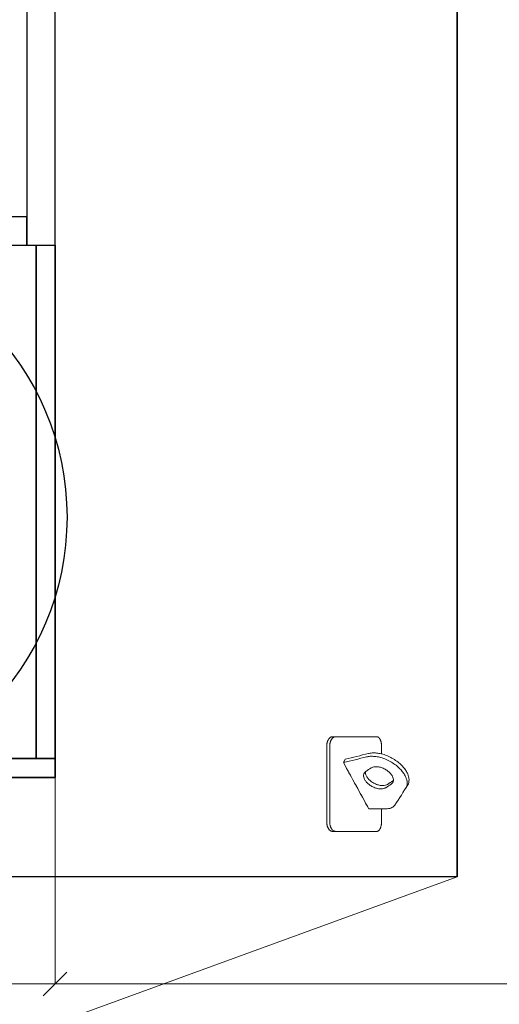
# Model space of a CAD drawing. Header units: millimetres. Extents: x -34827 to 118056, y 11959 to 116489.
# Tile 12 of 105: x -24336 to -23323, y 96156 to 98238. Entities that reach past the tile are written whole.
import ezdxf

# ---------------------------------------------------------------- set-up
doc = ezdxf.new("R2010")
doc.units = ezdxf.units.MM
doc.layers.add('SV-DIM-MECH', color=7, linetype='Continuous')
doc.layers.add('Резервуар', color=7, linetype='Continuous')
doc.layers.add('Размеры', color=7, linetype='Continuous', lineweight=15)
doc.styles.get("Standard").update_dxf_attribs({"font": 'isocpeur.ttf'})
doc.dimstyles.new('Размер 1000', dxfattribs={"dimtxt": 300, "dimasz": 50, "dimexe": 0.18, "dimexo": 0.0625, "dimgap": 50, "dimtad": 1, "dimdec": 0, "dimrnd": 1, "dimzin": 0, "dimdsep": 46, "dimtxsty": 'Standard', "dimblk": 'OBLIQUE', "dimcen": -0.09, "dimclrd": 5, "dimclre": 5, "dimclrt": 5, "dimadec": 0, "dimazin": 0, "dimtfac": 1, "dimtdec": 0, "dimtofl": 0, "dimtmove": 0, "dimatfit": 3, "dimldrblk": 'OBLIQUE', "dimfxl": 1, "dimtolj": 1, "dimtzin": 0, "dimlwd": 13, "dimlwe": 13, "dimarcsym": 0})

# ---------------------------------------------------------------- blocks, each defined once
blk = doc.blocks.new('_Oblique')
at = {"color": 0, "linetype": 'ByBlock', "lineweight": -2}
blk.add_line((-0.5, -0.5), (0.5, 0.5), dxfattribs=at)
blk = doc.blocks.new('*D183')
at = {"layer": 'Defpoints', "color": 0, "transparency": 16777216}
for p in [(-27311.4, 98277.2), (-18711.4, 98277.2), (-18711.4, 95113.5)]:
    blk.add_point(p, dxfattribs=at)
at = {"layer": 'SV-DIM-MECH', "color": 5, "lineweight": 13, "transparency": 16777216}
for p, q in [((-27311.4, 98277.1), (-27311.4, 95113.4)), ((-18711.4, 98277.1), (-18711.4, 95113.4)), ((-27311.4, 95113.5), (-18711.4, 95113.5))]:
    blk.add_line(p, q, dxfattribs=at)
at = {"layer": 'SV-DIM-MECH', "color": 5, "lineweight": 13, "transparency": 16777216, "xscale": 50, "yscale": 50, "zscale": 50, "rotation": 180}
blk.add_blockref('_Oblique', (-27311.4, 95113.5), dxfattribs=at)
at = {"layer": 'SV-DIM-MECH', "color": 5, "lineweight": 13, "transparency": 16777216, "xscale": 50, "yscale": 50, "zscale": 50}
blk.add_blockref('_Oblique', (-18711.4, 95113.5), dxfattribs=at)
at = {"layer": 'SV-DIM-MECH', "color": 5, "transparency": 16777216, "insert": (-23011.4, 95273.5), "char_height": 220, "attachment_point": 5}
blk.add_mtext('\\A1;8600', dxfattribs=at)
blk = doc.blocks.new('*D188')
at = {"layer": 'Defpoints', "color": 0, "transparency": 16777216}
for p in [(-25361.4, 96636.1), (-24261.4, 96636.1), (-24261.4, 96199.5)]:
    blk.add_point(p, dxfattribs=at)
at = {"layer": 'SV-DIM-MECH', "color": 5, "lineweight": 13, "transparency": 16777216}
for p, q in [((-25361.4, 96636), (-25361.4, 96199.4)), ((-24261.4, 96636), (-24261.4, 96199.4)), ((-25361.4, 96199.5), (-24261.4, 96199.5))]:
    blk.add_line(p, q, dxfattribs=at)
at = {"layer": 'SV-DIM-MECH', "color": 5, "lineweight": 13, "transparency": 16777216, "xscale": 50, "yscale": 50, "zscale": 50, "rotation": 180}
blk.add_blockref('_Oblique', (-25361.4, 96199.5), dxfattribs=at)
at = {"layer": 'SV-DIM-MECH', "color": 5, "lineweight": 13, "transparency": 16777216, "xscale": 50, "yscale": 50, "zscale": 50}
blk.add_blockref('_Oblique', (-24261.4, 96199.5), dxfattribs=at)
at = {"layer": 'SV-DIM-MECH', "color": 5, "transparency": 16777216, "insert": (-24811.4, 96349.5), "char_height": 200, "attachment_point": 5}
blk.add_mtext('\\A1;1100', dxfattribs=at)
blk = doc.blocks.new('*D248')
at = {"layer": 'Defpoints', "color": 0, "transparency": 16777216}
for p in [(-24261.4, 96636.1), (-21761.4, 96636.1), (-21761.4, 96199.5)]:
    blk.add_point(p, dxfattribs=at)
at = {"layer": 'SV-DIM-MECH', "color": 5, "lineweight": 13, "transparency": 16777216}
for p, q in [((-24261.4, 96636), (-24261.4, 96199.4)), ((-21761.4, 96636), (-21761.4, 96199.4)), ((-24261.4, 96199.5), (-21761.4, 96199.5))]:
    blk.add_line(p, q, dxfattribs=at)
at = {"layer": 'SV-DIM-MECH', "color": 5, "lineweight": 13, "transparency": 16777216, "xscale": 50, "yscale": 50, "zscale": 50, "rotation": 180}
blk.add_blockref('_Oblique', (-24261.4, 96199.5), dxfattribs=at)
at = {"layer": 'SV-DIM-MECH', "color": 5, "lineweight": 13, "transparency": 16777216, "xscale": 50, "yscale": 50, "zscale": 50}
blk.add_blockref('_Oblique', (-21761.4, 96199.5), dxfattribs=at)
at = {"layer": 'SV-DIM-MECH', "color": 5, "transparency": 16777216, "insert": (-23011.4, 96349.5), "char_height": 200, "attachment_point": 5}
blk.add_mtext('\\A1;2500', dxfattribs=at)

msp = doc.modelspace()

# ---------------------------------------------------------------- linework, layer by layer
msp.add_line((-23411.3657, 96426.1033), (-23411.3657, 100426.1033))
at = {"lineweight": 35}
for p, q in [((-24301.3657, 96676.1033), (-24301.3657, 97761.1033)), ((-24261.3657, 96636.1033), (-24261.3657, 97761.1033)), ((-25361.3657, 96676.1033), (-24261.3657, 96676.1033)), ((-25361.3657, 96636.1033), (-24261.3657, 96636.1033))]:
    msp.add_line(p, q, dxfattribs=at)
at = {"layer": 'Размеры', "lineweight": 30}
for points in [[(-24321.3657, 98277.1911), (-24321.3657, 97761.1033), (-24261.3657, 97761.1033), (-24261.3657, 98277.1911)], [(-25301.3657, 97761.1033), (-24321.3657, 97761.1033), (-24321.3657, 97821.1033), (-25301.3657, 97821.1033)]]:
    msp.add_lwpolyline(points, close=True, dxfattribs=at)
at = {"layer": 'Резервуар'}
msp.add_lwpolyline([(-23411.3657, 100426.1033), (-23411.3657, 96426.1033), (-26211.3657, 96426.1033), (-26211.3657, 100426.1033)], dxfattribs=at)
at = {"layer": 'Резервуар', "lineweight": 20}
msp.add_lwpolyline([(-26211.3657, 96426.1033), (-25114.9603, 96026.1033), (-24507.7711, 96026.1033), (-23411.3657, 96426.1033)], dxfattribs=at)
at = {"layer": 'Резервуар'}
msp.add_circle((-24811.3657, 97186.1033), 575, dxfattribs=at)
at = {"layer": 'Резервуар', "lineweight": 20}
for points, knots in [([(-23680.9976, 96542.0133), (-23680.9976, 96595.3466), (-23680.9976, 96648.68), (-23680.9976, 96702.0133), (-23680.9976, 96702.8524), (-23680.9361, 96704.4639), (-23680.697, 96706.5897), (-23680.3925, 96708.3225), (-23680.0212, 96709.9536), (-23679.535, 96711.6212), (-23678.9162, 96713.2855), (-23678.2677, 96714.7143), (-23677.5966, 96715.959), (-23676.8908, 96717.0727), (-23676.0969, 96718.1392), (-23675.219, 96719.1233), (-23674.3522, 96719.9138), (-23673.5058, 96720.5515), (-23672.7935, 96720.9899), (-23672.0696, 96721.3501), (-23671.587, 96721.5427), (-23671.0717, 96721.7139), (-23670.6065, 96721.8402), (-23669.9845, 96721.954), (-23669.4591, 96722.0048), (-23669.1242, 96722.0133), (-23669.0048, 96722.0133), (-23671.1277, 96722.0133), (-23673.2506, 96722.0133), (-23675.3735, 96722.0133), (-23675.8096, 96722.0133), (-23676.6192, 96721.9382), (-23677.7987, 96721.6244), (-23678.8357, 96721.1764), (-23679.7794, 96720.6185), (-23680.6229, 96719.9941), (-23681.3238, 96719.3653), (-23681.9984, 96718.6685), (-23682.7272, 96717.8098), (-23683.6511, 96716.5053), (-23684.5511, 96714.9129), (-23685.2772, 96713.2977), (-23685.8366, 96711.7944), (-23686.2922, 96710.3114), (-23686.7234, 96708.5436), (-23687.0051, 96706.9537), (-23687.2445, 96705.0364), (-23687.3487, 96703.5162), (-23687.3657, 96702.3292), (-23687.3657, 96702.0133), (-23687.3657, 96648.68), (-23687.3657, 96595.3466), (-23687.3657, 96542.0133), (-23687.3657, 96541.1742), (-23687.3042, 96539.5627), (-23687.0651, 96537.4369), (-23686.7606, 96535.7041), (-23686.3893, 96534.073), (-23685.9031, 96532.4054), (-23685.2843, 96530.7411), (-23684.6359, 96529.3123), (-23683.9648, 96528.0676), (-23683.259, 96526.9539), (-23682.4651, 96525.8874), (-23681.5872, 96524.9033), (-23680.7205, 96524.1128), (-23679.8742, 96523.4751), (-23679.1619, 96523.0367), (-23678.4381, 96522.6765), (-23677.9555, 96522.4838), (-23677.4402, 96522.3127), (-23676.975, 96522.1863), (-23676.3531, 96522.0725), (-23675.8278, 96522.0218), (-23675.4929, 96522.0133), (-23675.3735, 96522.0133), (-23673.2506, 96522.0133), (-23671.1277, 96522.0133), (-23669.0048, 96522.0133), (-23669.4409, 96522.0133), (-23670.2505, 96522.0884), (-23671.4302, 96522.4022), (-23672.4673, 96522.8501), (-23673.4111, 96523.4081), (-23674.2546, 96524.0325), (-23674.9555, 96524.6613), (-23675.6302, 96525.3581), (-23676.359, 96526.2168), (-23677.2829, 96527.5213), (-23678.183, 96529.1137), (-23678.9091, 96530.7289), (-23679.4685, 96532.2322), (-23679.9241, 96533.7152), (-23680.3553, 96535.483), (-23680.637, 96537.0729), (-23680.8764, 96538.9902), (-23680.9806, 96540.5103), (-23680.9976, 96541.6974), (-23680.9976, 96542.0133)], [0, 0, 0, 0, 1, 1, 1, 1.080128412, 1.153904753, 1.206147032, 1.252313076, 1.32023682, 1.382728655, 1.438760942, 1.490849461, 1.54211593, 1.593097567, 1.652841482, 1.71027634, 1.750312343, 1.800935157, 1.83142901, 1.870864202, 1.880287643, 1.915806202, 1.946869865, 1.981143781, 2, 2, 2, 3, 3, 3, 3.070109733, 3.130030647, 3.19123557, 3.241266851, 3.28981091, 3.33831552, 3.367962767, 3.416097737, 3.48018008, 3.560174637, 3.62422589, 3.672298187, 3.728683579, 3.782936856, 3.854166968, 3.88661906, 3.969832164, 4, 4, 4, 5, 5, 5, 5.080128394, 5.153904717, 5.206146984, 5.252313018, 5.320236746, 5.382728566, 5.438760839, 5.490849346, 5.542115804, 5.593097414, 5.652841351, 5.710276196, 5.750312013, 5.800934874, 5.831428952, 5.870863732, 5.880286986, 5.915805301, 5.946869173, 5.981143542, 6, 6, 6, 7, 7, 7, 7.070109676, 7.130029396, 7.191234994, 7.241266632, 7.289810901, 7.338315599, 7.367962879, 7.416097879, 7.480180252, 7.560174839, 7.624226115, 7.672298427, 7.728683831, 7.78293711, 7.854167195, 7.886619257, 7.969832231, 8, 8, 8, 8]), ([(-23669.0048, 96722.0133), (-23639.7963, 96722.0133), (-23610.5878, 96722.0133), (-23581.3793, 96722.0133), (-23581.0128, 96722.0133), (-23580.3342, 96721.9382), (-23579.3498, 96721.6244), (-23578.4879, 96721.1764), (-23577.7064, 96720.6185), (-23577.0101, 96719.9941), (-23576.4333, 96719.3653), (-23575.8793, 96718.6685), (-23575.2823, 96717.8098), (-23574.5278, 96716.5053), (-23573.7954, 96714.9128), (-23573.2065, 96713.2977), (-23572.7537, 96711.7944), (-23572.3857, 96710.3114), (-23572.0378, 96708.5436), (-23571.8109, 96706.9537), (-23571.6103, 96704.9583), (-23571.531, 96703.4366), (-23571.5207, 96702.2495), (-23571.5207, 96702.0133), (-23571.5207, 96696.5726), (-23571.5207, 96691.1318), (-23571.5207, 96685.6911)], [0, 0, 0, 0, 1, 1, 1, 1.070109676, 1.130029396, 1.191234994, 1.241266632, 1.289810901, 1.338315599, 1.367962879, 1.416097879, 1.480180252, 1.560174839, 1.624226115, 1.672298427, 1.728683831, 1.78293711, 1.854167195, 1.886619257, 1.977442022, 2, 2, 2, 3, 3, 3, 3]), ([(-23651.9918, 96667.373), (-23650.7016, 96669.73), (-23649.4114, 96672.087), (-23648.1212, 96674.444), (-23631.822, 96678.4785), (-23615.5227, 96682.513), (-23599.2235, 96686.5475), (-23598.0286, 96686.8063), (-23594.0217, 96687.6743), (-23586.5774, 96688.0369), (-23576.6819, 96687.0476), (-23565.8808, 96684.353), (-23554.7904, 96679.9669), (-23544.2079, 96674.1279), (-23534.8464, 96667.3096), (-23527.1118, 96660.0049), (-23521.1189, 96652.5832), (-23516.843, 96645.2869), (-23514.1993, 96638.2641), (-23513.1758, 96631.6536), (-23513.5893, 96625.475), (-23515.1732, 96621.8946), (-23515.9444, 96620.1514), (-23525.047, 96605.9802), (-23534.1497, 96591.809), (-23543.2523, 96577.6378), (-23544.5406, 96576.1408), (-23546.8892, 96573.4119), (-23553.4523, 96570.2467), (-23558.6553, 96569.8535), (-23562.2393, 96569.5825), (-23574.3138, 96569.5825), (-23586.3883, 96569.5825), (-23598.4628, 96569.5825), (-23616.3058, 96602.1794), (-23634.1488, 96634.7762), (-23651.9918, 96667.373), (-23635.6926, 96671.4075), (-23619.3933, 96675.4419), (-23603.0941, 96679.4764), (-23601.8991, 96679.7353), (-23597.8923, 96680.6033), (-23590.448, 96680.9659), (-23580.5525, 96679.9765), (-23569.7514, 96677.2819), (-23558.661, 96672.8958), (-23548.0785, 96667.0568), (-23538.7169, 96660.2385), (-23530.9824, 96652.9338), (-23524.9895, 96645.5121), (-23520.7136, 96638.2158), (-23518.0699, 96631.1931), (-23517.0464, 96624.5826), (-23517.3859, 96619.5099), (-23518.2604, 96616.8572), (-23518.5442, 96616.104)], [0, 0, 0, 0, 1, 1, 1, 2, 2, 2, 2.036658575, 2.122919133, 2.22207377, 2.334181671, 2.455718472, 2.578885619, 2.695792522, 2.802239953, 2.897153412, 2.980999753, 3.054971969, 3.12077204, 3.180650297, 3.237462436, 3.237462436, 3.237462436, 4.237462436, 4.237462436, 4.237462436, 4.296097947, 4.344350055, 4.451166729, 4.451166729, 4.451166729, 5.451166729, 5.451166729, 5.451166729, 6.451166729, 6.451166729, 6.451166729, 7.451166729, 7.451166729, 7.451166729, 7.487825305, 7.574085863, 7.6732405, 7.7853484, 7.906885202, 8.030052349, 8.146959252, 8.253406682, 8.348320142, 8.432166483, 8.506138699, 8.571938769, 8.631817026, 8.65596226, 8.65596226, 8.65596226, 8.65596226]), ([(-23687.3657, 96657.0133), (-23687.3657, 96618.68), (-23687.3657, 96580.3466), (-23687.3657, 96542.0133), (-23687.3657, 96541.1742), (-23687.3042, 96539.5627), (-23687.0651, 96537.4369), (-23686.7606, 96535.7041), (-23686.3893, 96534.073), (-23685.9031, 96532.4054), (-23685.2843, 96530.7411), (-23684.6358, 96529.3123), (-23683.9648, 96528.0676), (-23683.259, 96526.9539), (-23682.4651, 96525.8874), (-23681.5872, 96524.9033), (-23680.7204, 96524.1128), (-23679.8742, 96523.4751), (-23679.1619, 96523.0367), (-23678.4381, 96522.6765), (-23677.9555, 96522.4838), (-23677.4402, 96522.3127), (-23676.975, 96522.1863), (-23676.3531, 96522.0725), (-23675.8278, 96522.0218), (-23675.4929, 96522.0133), (-23675.3735, 96522.0133), (-23673.2506, 96522.0133), (-23671.1277, 96522.0133), (-23669.0048, 96522.0133), (-23669.4409, 96522.0133), (-23670.2505, 96522.0884), (-23671.4302, 96522.4022), (-23672.4673, 96522.8501), (-23673.4111, 96523.4081), (-23674.2546, 96524.0325), (-23674.9555, 96524.6613), (-23675.6302, 96525.3581), (-23676.359, 96526.2168), (-23677.2829, 96527.5213), (-23678.183, 96529.1137), (-23678.9091, 96530.7289), (-23679.4685, 96532.2322), (-23679.9241, 96533.7152), (-23680.3553, 96535.483), (-23680.637, 96537.0729), (-23680.8764, 96538.9902), (-23680.9806, 96540.5103), (-23680.9976, 96541.6974), (-23680.9976, 96542.0133)], [4.28125, 4.28125, 4.28125, 4.28125, 5, 5, 5, 5.080128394, 5.153904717, 5.206146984, 5.252313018, 5.320236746, 5.382728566, 5.438760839, 5.490849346, 5.542115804, 5.593097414, 5.652841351, 5.710276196, 5.750312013, 5.800934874, 5.831428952, 5.870863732, 5.880286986, 5.915805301, 5.946869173, 5.981143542, 6, 6, 6, 7, 7, 7, 7.070109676, 7.130029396, 7.191234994, 7.241266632, 7.289810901, 7.338315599, 7.367962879, 7.416097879, 7.480180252, 7.560174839, 7.624226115, 7.672298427, 7.728683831, 7.78293711, 7.854167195, 7.886619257, 7.969832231, 8, 8, 8, 8]), ([(-23524.7793, 96657.0133), (-23523.4757, 96655.4509), (-23520.5449, 96651.6037), (-23516.843, 96645.2869), (-23514.1993, 96638.2641), (-23513.1758, 96631.6536), (-23513.5893, 96625.475), (-23515.1732, 96621.8946), (-23515.9444, 96620.1514), (-23525.047, 96605.9802), (-23534.1496, 96591.809), (-23543.2523, 96577.6378), (-23544.5406, 96576.1408), (-23546.8892, 96573.4119), (-23553.4523, 96570.2467), (-23558.6553, 96569.8535), (-23562.2393, 96569.5825), (-23574.3138, 96569.5825), (-23586.3883, 96569.5825), (-23598.4628, 96569.5825), (-23614.4155, 96598.7261), (-23630.3683, 96627.8697), (-23646.321, 96657.0133)], [2.836165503, 2.836165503, 2.836165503, 2.836165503, 2.897153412, 2.980999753, 3.054971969, 3.12077204, 3.180650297, 3.237462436, 3.237462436, 3.237462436, 4.237462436, 4.237462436, 4.237462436, 4.296097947, 4.344350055, 4.451166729, 4.451166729, 4.451166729, 5.451166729, 5.451166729, 5.451166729, 6.34522909, 6.34522909, 6.34522909, 6.34522909]), ([(-23604.6469, 96648.7547), (-23605.7448, 96647.8843), (-23608.1958, 96645.9412), (-23609.763, 96641.3594), (-23609.3308, 96636.4104), (-23607.3612, 96631.461), (-23603.7761, 96626.3329), (-23598.5324, 96621.2749), (-23591.8058, 96616.7693), (-23584.2358, 96613.445), (-23576.7301, 96611.6918), (-23570.1851, 96611.6279), (-23565.5551, 96612.6627), (-23563.4024, 96613.8888), (-23562.7549, 96614.2575), (-23558.9108, 96616.7332), (-23555.0668, 96619.2088), (-23551.2227, 96621.6845), (-23550.1248, 96622.5549), (-23547.6739, 96624.498), (-23546.1066, 96629.0798), (-23546.5388, 96634.0288), (-23548.5085, 96638.9782), (-23552.0934, 96644.106), (-23557.3377, 96649.1654), (-23564.0617, 96653.6648), (-23571.6419, 96657.0132), (-23579.0891, 96658.6825), (-23586.4729, 96659.0116), (-23590.7985, 96657.1686), (-23593.1147, 96656.1816), (-23596.9588, 96653.706), (-23600.8028, 96651.2303), (-23604.6469, 96648.7547)], [0, 0, 0, 0, 0.041440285, 0.092509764, 0.136737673, 0.188598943, 0.250358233, 0.323169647, 0.405938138, 0.491962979, 0.569936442, 0.635369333, 0.68721333, 0.709517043, 0.709517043, 0.709517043, 1.709517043, 1.709517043, 1.709517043, 1.750957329, 1.802026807, 1.846254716, 1.898115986, 1.959875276, 2.03268669, 2.115455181, 2.201480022, 2.279453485, 2.344107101, 2.41863584, 2.41863584, 2.41863584, 3.41863584, 3.41863584, 3.41863584, 3.41863584]), ([(-23604.6469, 96648.7547), (-23605.7448, 96647.8843), (-23608.1958, 96645.9412), (-23609.763, 96641.3594), (-23609.3308, 96636.4104), (-23607.3612, 96631.461), (-23603.7761, 96626.3329), (-23598.5325, 96621.2749), (-23591.8058, 96616.7693), (-23584.2358, 96613.445), (-23576.7301, 96611.6918), (-23570.1851, 96611.6279), (-23565.5551, 96612.6627), (-23563.4024, 96613.8888), (-23562.7549, 96614.2575), (-23558.9108, 96616.7332), (-23555.0668, 96619.2088), (-23551.2227, 96621.6845), (-23550.1248, 96622.5549), (-23547.6739, 96624.498), (-23546.1066, 96629.0798), (-23546.5388, 96634.0288), (-23548.5085, 96638.9782), (-23552.0934, 96644.106), (-23557.3377, 96649.1654), (-23564.0617, 96653.6648), (-23571.6419, 96657.0132), (-23579.0891, 96658.6825), (-23586.4729, 96659.0116), (-23590.7985, 96657.1686), (-23593.1147, 96656.1816), (-23596.9588, 96653.706), (-23600.8029, 96651.2303), (-23604.6469, 96648.7547)], [0, 0, 0, 0, 0.041440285, 0.092509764, 0.136737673, 0.188598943, 0.250358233, 0.323169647, 0.405938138, 0.491962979, 0.569936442, 0.635369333, 0.68721333, 0.709517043, 0.709517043, 0.709517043, 1.709517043, 1.709517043, 1.709517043, 1.750957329, 1.802026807, 1.846254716, 1.898115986, 1.959875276, 2.03268669, 2.115455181, 2.201480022, 2.279453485, 2.344107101, 2.41863584, 2.41863584, 2.41863584, 3.41863584, 3.41863584, 3.41863584, 3.41863584]), ([(-23605.5981, 96647.9894), (-23605.7299, 96646.5739), (-23605.4344, 96643.4166), (-23603.4906, 96638.5321), (-23599.9055, 96633.404), (-23594.6619, 96628.346), (-23587.9352, 96623.8403), (-23580.3652, 96620.5161), (-23572.8595, 96618.7629), (-23566.3145, 96618.699), (-23561.6845, 96619.7338), (-23559.5318, 96620.9598), (-23558.8843, 96621.3286), (-23555.0402, 96623.8043), (-23551.1962, 96626.2799), (-23547.3521, 96628.7556), (-23547.0381, 96628.9797), (-23546.7241, 96629.2039), (-23546.41, 96629.4281)], [0, 0, 0, 0, 0.042158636, 0.094019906, 0.155779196, 0.22859061, 0.311359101, 0.397383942, 0.475357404, 0.540790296, 0.592634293, 0.614938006, 0.614938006, 0.614938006, 1.614938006, 1.614938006, 1.614938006, 2.614938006, 2.614938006, 2.614938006, 2.614938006]), ([(-23605.5981, 96647.9894), (-23605.7299, 96646.5739), (-23605.4344, 96643.4166), (-23603.4906, 96638.5321), (-23599.9055, 96633.404), (-23594.6619, 96628.346), (-23587.9352, 96623.8403), (-23580.3652, 96620.5161), (-23572.8595, 96618.7629), (-23566.3145, 96618.699), (-23561.6845, 96619.7338), (-23559.5318, 96620.9598), (-23558.8843, 96621.3286), (-23555.0403, 96623.8043), (-23551.1962, 96626.2799), (-23547.3521, 96628.7556), (-23547.0381, 96628.9797), (-23546.7241, 96629.2039), (-23546.4101, 96629.4281)], [0, 0, 0, 0, 0.042158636, 0.094019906, 0.155779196, 0.22859061, 0.311359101, 0.397383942, 0.475357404, 0.540790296, 0.592634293, 0.614938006, 0.614938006, 0.614938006, 1.614938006, 1.614938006, 1.614938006, 2.614938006, 2.614938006, 2.614938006, 2.614938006]), ([(-23535.3931, 96657.0133), (-23533.8315, 96655.5687), (-23530.0857, 96651.8234), (-23524.9895, 96645.5121), (-23520.7135, 96638.2158), (-23518.0699, 96631.1931), (-23517.0464, 96624.5826), (-23517.3859, 96619.5099), (-23518.2604, 96616.8572), (-23518.5442, 96616.104)], [8.1896333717, 8.1896333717, 8.1896333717, 8.1896333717, 8.2534066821, 8.3483201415, 8.4321664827, 8.5061386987, 8.5719387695, 8.6318170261, 8.6559622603, 8.6559622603, 8.6559622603, 8.6559622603]), ([(-23571.5207, 96569.5825), (-23571.5207, 96560.3928), (-23571.5207, 96551.203), (-23571.5207, 96542.0133), (-23571.5207, 96541.0695), (-23571.5764, 96539.458), (-23571.7768, 96537.3362), (-23572.0413, 96535.4679), (-23572.4087, 96533.5728), (-23572.8783, 96531.7699), (-23573.3938, 96530.1898), (-23573.9036, 96528.8854), (-23574.4627, 96527.6794), (-23575.0442, 96526.613), (-23575.7398, 96525.5304), (-23576.4437, 96524.6339), (-23577.3263, 96523.7188), (-23578.0679, 96523.1264), (-23578.8183, 96522.6765), (-23579.2198, 96522.4838), (-23579.6491, 96522.3127), (-23580.0372, 96522.1864), (-23580.5902, 96522.0654), (-23581.0312, 96522.0189), (-23581.3129, 96522.0133), (-23581.3793, 96522.0133), (-23610.5878, 96522.0133), (-23639.7963, 96522.0133), (-23669.0048, 96522.0133)], [0, 0, 0, 0, 1, 1, 1, 1.090129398, 1.153904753, 1.206147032, 1.27577862, 1.348381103, 1.400985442, 1.457045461, 1.507643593, 1.559393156, 1.609163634, 1.677663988, 1.720267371, 1.800935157, 1.83142901, 1.870864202, 1.880287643, 1.915806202, 1.946869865, 1.987516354, 2, 2, 2, 3, 3, 3, 3]), ([(-23571.5207, 96569.5825), (-23571.5207, 96560.3928), (-23571.5207, 96551.203), (-23571.5207, 96542.0133), (-23571.5207, 96541.0695), (-23571.5764, 96539.458), (-23571.7768, 96537.3362), (-23572.0413, 96535.4679), (-23572.4087, 96533.5728), (-23572.8783, 96531.7699), (-23573.3938, 96530.1898), (-23573.9036, 96528.8854), (-23574.4627, 96527.6794), (-23575.0443, 96526.613), (-23575.7398, 96525.5304), (-23576.4437, 96524.6339), (-23577.3263, 96523.7188), (-23578.0679, 96523.1264), (-23578.8183, 96522.6765), (-23579.2198, 96522.4838), (-23579.6491, 96522.3127), (-23580.0373, 96522.1864), (-23580.5903, 96522.0654), (-23581.0312, 96522.0189), (-23581.3129, 96522.0133), (-23581.3793, 96522.0133), (-23610.5878, 96522.0133), (-23639.7963, 96522.0133), (-23669.0048, 96522.0133)], [0, 0, 0, 0, 1, 1, 1, 1.090129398, 1.153904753, 1.206147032, 1.27577862, 1.348381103, 1.400985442, 1.457045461, 1.507643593, 1.559393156, 1.609163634, 1.677663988, 1.720267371, 1.800935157, 1.83142901, 1.870864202, 1.880287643, 1.915806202, 1.946869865, 1.987516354, 2, 2, 2, 3, 3, 3, 3])]:
    msp.add_open_spline(points, degree=3, knots=knots, dxfattribs=at)
msp.add_open_spline([(-23680.9976, 96542.0133), (-23680.9976, 96580.3466), (-23680.9976, 96618.68), (-23680.9976, 96657.0133)], degree=3, dxfattribs=at)

# ---------------------------------------------------------------- dimensions: what is measured, and where the dimension line sits
at = {"layer": 'SV-DIM-MECH'}
for base, p1, p2, override, picture, middle in [((-18711.3657, 95113.5382), (-27311.3657, 98277.1911), (-18711.3657, 98277.1911), {"dimtxt": 220}, '*D183', (-23011.3657, 95273.5382)), ((-24261.3657, 96199.5482), (-25361.3657, 96636.1033), (-24261.3657, 96636.1033), {"dimtxt": 200}, '*D188', (-24811.3657, 96349.5482)), ((-21761.3657, 96199.5482), (-24261.3657, 96636.1033), (-21761.3657, 96636.1033), {"dimtxt": 200}, '*D248', (-23011.3657, 96349.5482))]:
    dim = msp.add_linear_dim(base=base, p1=p1, p2=p2, dimstyle='Размер 1000', override=override, dxfattribs=at)
    dim.commit()
    dim.dimension.update_dxf_attribs({"geometry": picture, "text_midpoint": middle})

doc.saveas('drawing.dxf')
